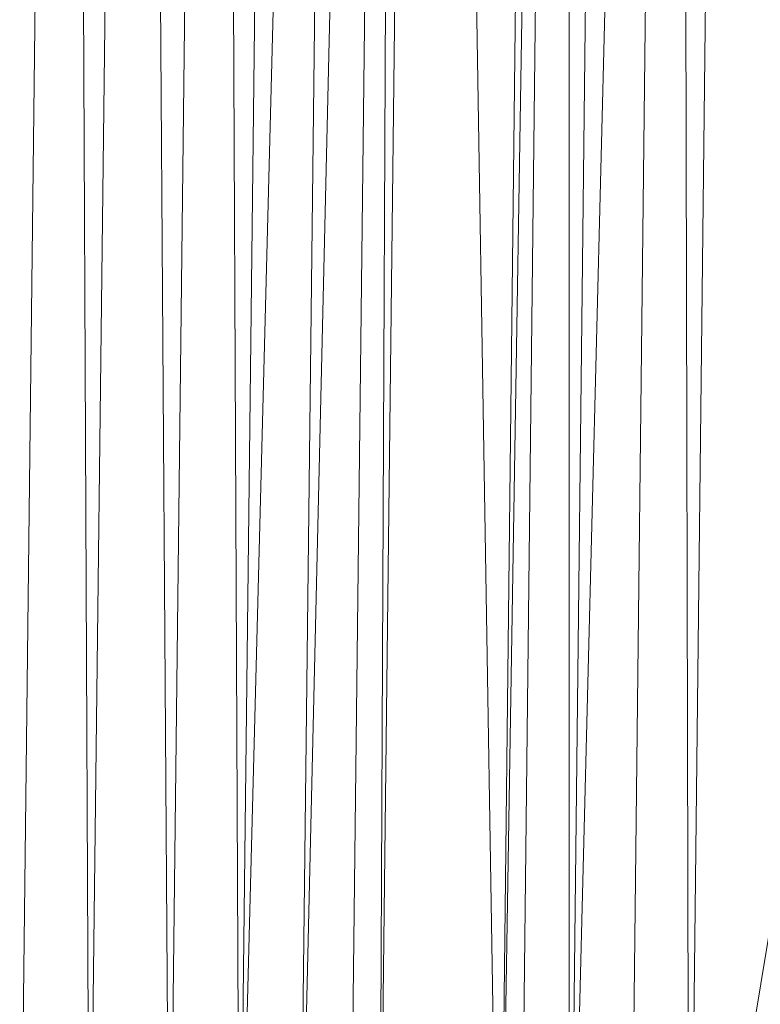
# Model space of a CAD drawing. Header units: metres. Extents: x 391.1 to 427.5, y 12.7 to 28.4.
# Tile 51 of 240: x 410.1599 to 410.2099, y 14.3142 to 14.3806. Entities that reach past the tile are written whole.
import ezdxf

# ---------------------------------------------------------------- set-up
doc = ezdxf.new("R2010")
doc.units = ezdxf.units.M
doc.layers.add('02_MOBILIARIO', color=7, linetype='Continuous', lineweight=18)

# ---------------------------------------------------------------- blocks, each defined once
blk = doc.blocks.new('Family - Plats de dutxa PS-1-153666-01_ENLLUMENAT_PS1')
at = {"layer": '02_MOBILIARIO', "color": 253, "true_color": 0xaaaaaa}
for p, q in [((0.706458, 0.113238), (0.709829, 0.400261)), ((0.706458, 0.113238), (0.709829, 0.400261)), ((0.711177, 0.113238), (0.709829, 0.400261)), ((0.709829, 0.400261), (0.711177, 0.113238)), ((0.711177, 0.113238), (0.714548, 0.400261)), ((0.714548, 0.400261), (0.711177, 0.113238)), ((0.71657, 0.113238), (0.714548, 0.400261)), ((0.714548, 0.400261), (0.71657, 0.113238)), ((0.71657, 0.113238), (0.719941, 0.400261)), ((0.719941, 0.400261), (0.71657, 0.113238)), ((0.721289, 0.113238), (0.719941, 0.400261)), ((0.719941, 0.400261), (0.721289, 0.113238)), ((0.728705, 0.400261), (0.721289, 0.113238)), ((0.721289, 0.113238), (0.72466, 0.400261)), ((0.721289, 0.113238), (0.728705, 0.400261)), ((0.72466, 0.400261), (0.721289, 0.113238)), ((0.732076, 0.400261), (0.725334, 0.113238)), ((0.725334, 0.113238), (0.728705, 0.400261)), ((0.725334, 0.113238), (0.732076, 0.400261)), ((0.728705, 0.400261), (0.725334, 0.113238)), ((0.728705, 0.113238), (0.732076, 0.400261)), ((0.732076, 0.400261), (0.728705, 0.113238)), ((0.730727, 0.113238), (0.734098, 0.400261)), ((0.730727, 0.113238), (0.732076, 0.400261)), ((0.732076, 0.400261), (0.730727, 0.113238)), ((0.734098, 0.400261), (0.730727, 0.113238)), ((0.738817, 0.105823), (0.734098, 0.400261)), ((0.734098, 0.400261), (0.738817, 0.105823)), ((0.743536, 0.400261), (0.738817, 0.105823)), ((0.738817, 0.105823), (0.742188, 0.400261)), ((0.738817, 0.105823), (0.743536, 0.400261)), ((0.742188, 0.400261), (0.738817, 0.105823)), ((0.740166, 0.105823), (0.743536, 0.400261)), ((0.743536, 0.400261), (0.740166, 0.105823)), ((0.750952, 0.400261), (0.743536, 0.105823)), ((0.743536, 0.105823), (0.746907, 0.400261)), ((0.743536, 0.105823), (0.750952, 0.400261)), ((0.743536, 0.105823), (0.743536, 0.400261)), ((0.743536, 0.400261), (0.743536, 0.105823)), ((0.746907, 0.400261), (0.743536, 0.105823)), ((0.747581, 0.105823), (0.750952, 0.400261)), ((0.750952, 0.400261), (0.747581, 0.105823)), ((0.751626, 0.105823), (0.750952, 0.400261)), ((0.750952, 0.400261), (0.751626, 0.105823)), ((0.799997, 0.400261), (0.751626, 0.105823)), ((0.751626, 0.105823), (0.799997, 0.400261)), ((0.754997, 0.400261), (0.751626, 0.105823)), ((0.754997, 0.400261), (0.751626, 0.105823))]:
    blk.add_line(p, q, dxfattribs=at)
blk = doc.blocks.new('LONDR55-XX_ZZ-ARQ-CAA-M3D-Londres55_ifc-1-01_ENLLUMENAT_PS1')
at = {"layer": '02_MOBILIARIO', "color": 253, "lineweight": 18, "true_color": 0xaaaaaa}
blk.add_blockref('Family - Plats de dutxa PS-1-153666-01_ENLLUMENAT_PS1', (409.453442, 14.180351), dxfattribs=at)

msp = doc.modelspace()

# ---------------------------------------------------------------- block references
at = {"lineweight": 5}
msp.add_blockref('LONDR55-XX_ZZ-ARQ-CAA-M3D-Londres55_ifc-1-01_ENLLUMENAT_PS1', (0, 0), dxfattribs=at)

doc.saveas('drawing.dxf')
